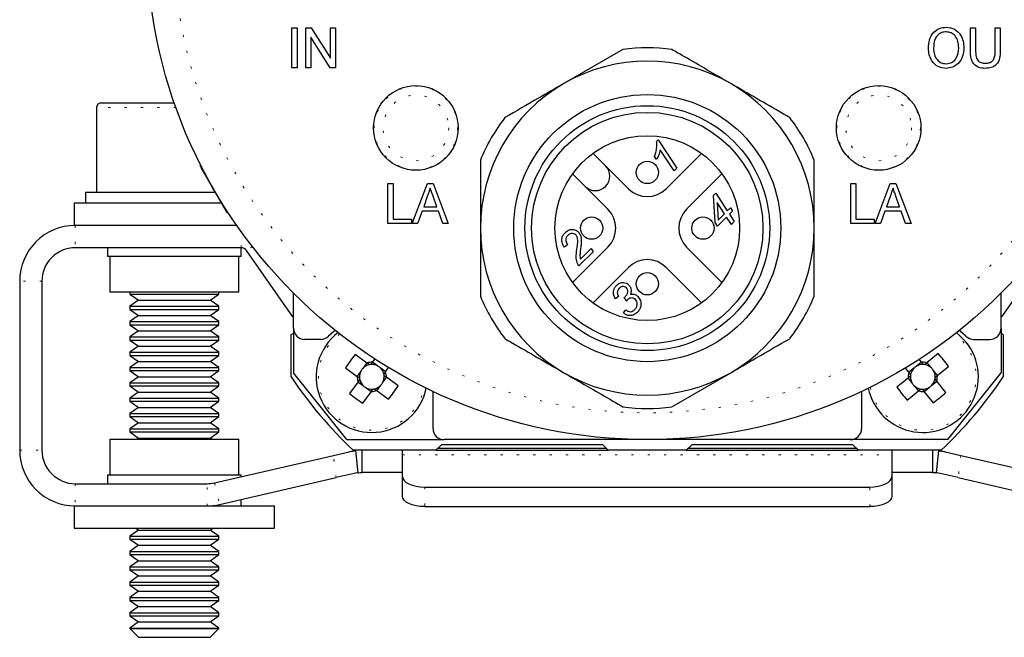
# Model space of a CAD drawing. Header units: millimetres. Extents: x 113 to 1343, y 162 to 690.
# Tile 37 of 46: x 886 to 930, y 583 to 611. Entities that reach past the tile are written whole.
import ezdxf

# ---------------------------------------------------------------- set-up
doc = ezdxf.new("R2010")
doc.units = ezdxf.units.MM
doc.linetypes.add('DOT2', pattern=[0.635, 0, -0.635])

msp = doc.modelspace()

# ---------------------------------------------------------------- linework, layer by layer
at = {"color": 7, "linetype": 'Continuous', "lineweight": 25}
for p, q in [((898.324, 610.603), (898.555, 610.603)), ((898.324, 608.803), (898.324, 610.603)), ((898.555, 610.603), (898.555, 608.803)), ((898.947, 608.803), (898.947, 610.603)), ((898.947, 610.603), (899.193, 610.603)), ((899.193, 610.603), (900.055, 609.23)), ((900.055, 609.23), (900.055, 610.603)), ((900.055, 610.603), (900.286, 610.603)), ((900.286, 610.603), (900.286, 608.803)), ((928.821, 609.567), (928.821, 610.603)), ((928.821, 610.603), (929.051, 610.603)), ((929.051, 610.603), (929.051, 609.579)), ((929.928, 610.603), (930.159, 610.603)), ((929.928, 609.579), (929.928, 610.603)), ((930.159, 610.603), (930.159, 609.567)), ((900.041, 608.803), (899.178, 610.176)), ((899.178, 610.176), (899.178, 608.803)), ((913.193, 609.628), (910.544, 608.098)), ((898.555, 608.803), (898.324, 608.803)), ((899.178, 608.803), (898.947, 608.803)), ((900.286, 608.803), (900.041, 608.803)), ((889.739, 607.223), (893.038, 607.223)), ((889.539, 607.023), (889.539, 603.223)), ((914.705, 605.5), (914.779, 605.573)), ((914.779, 605.573), (915.621, 604.294)), ((912.42, 604.396), (911.855, 604.961)), ((915.497, 604.17), (914.872, 605.121)), ((916.732, 604.961), (915.142, 603.371)), ((894.198, 604.482), (894.198, 604.409)), ((906.794, 604.662), (906.794, 601.603)), ((914.705, 604.683), (914.62, 604.816)), ((894.246, 604.326), (894.198, 604.409)), ((895.418, 602.297), (894.246, 604.326)), ((910.936, 604.042), (911.501, 603.477)), ((913.445, 603.371), (912.42, 604.396)), ((915.621, 604.294), (915.497, 604.17)), ((917.651, 604.042), (916.061, 602.451)), ((902.636, 601.803), (902.636, 603.603)), ((902.636, 603.603), (902.867, 603.603)), ((902.867, 603.603), (902.867, 602.011)), ((903.728, 601.803), (904.416, 603.603)), ((904.416, 603.603), (904.664, 603.603)), ((904.664, 603.603), (905.352, 601.803)), ((923.436, 601.803), (923.436, 603.603)), ((923.436, 603.603), (923.667, 603.603)), ((923.667, 603.603), (923.667, 602.011)), ((924.528, 601.803), (925.216, 603.603)), ((925.216, 603.603), (925.464, 603.603)), ((925.464, 603.603), (926.152, 601.803)), ((889.039, 603.223), (889.039, 602.723)), ((889.039, 603.223), (892.217, 603.223)), ((892.217, 603.223), (894.884, 603.223)), ((911.501, 603.477), (912.526, 602.451)), ((917.272, 603.061), (917.38, 603.169)), ((917.38, 603.169), (917.89, 602.374)), ((888.539, 602.723), (888.539, 601.723)), ((893.638, 602.723), (888.539, 602.723)), ((895.186, 602.723), (893.638, 602.723)), ((904.422, 603.063), (904.245, 602.564)), ((904.835, 602.564), (904.667, 603.038)), ((917.34, 601.85), (917.272, 603.061)), ((917.766, 602.249), (917.438, 602.759)), ((917.438, 602.759), (917.483, 601.966)), ((925.222, 603.063), (925.045, 602.564)), ((925.635, 602.564), (925.467, 603.038)), ((895.418, 602.297), (895.481, 602.26)), ((904.171, 602.357), (903.974, 601.803)), ((904.908, 602.357), (904.171, 602.357)), ((904.245, 602.564), (904.835, 602.564)), ((905.105, 601.803), (904.908, 602.357)), ((917.89, 602.374), (918.033, 602.517)), ((918.129, 602.367), (917.986, 602.225)), ((918.033, 602.517), (918.129, 602.367)), ((924.971, 602.357), (924.774, 601.803)), ((925.708, 602.357), (924.971, 602.357)), ((925.045, 602.564), (925.635, 602.564)), ((925.905, 601.803), (925.708, 602.357)), ((902.867, 602.011), (903.697, 602.011)), ((903.697, 602.011), (903.697, 601.803)), ((917.449, 601.688), (917.34, 601.85)), ((917.861, 602.1), (917.449, 601.688)), ((917.483, 601.966), (917.766, 602.249)), ((918.074, 601.769), (917.861, 602.1)), ((917.986, 602.225), (918.199, 601.894)), ((918.199, 601.894), (918.074, 601.769)), ((923.667, 602.011), (924.497, 602.011)), ((924.497, 602.011), (924.497, 601.803)), ((888.589, 601.723), (888.539, 601.723)), ((895.845, 601.723), (888.589, 601.723)), ((903.697, 601.803), (902.636, 601.803)), ((903.974, 601.803), (903.728, 601.803)), ((905.352, 601.803), (905.105, 601.803)), ((921.794, 598.544), (921.794, 601.603)), ((924.497, 601.803), (923.436, 601.803)), ((924.774, 601.803), (924.528, 601.803)), ((926.152, 601.803), (925.905, 601.803)), ((896.04, 600.723), (888.589, 600.723)), ((890.039, 600.723), (890.039, 600.323)), ((896.039, 600.323), (896.039, 600.723)), ((898.369, 597.619), (896.286, 600.595)), ((910.714, 600.846), (910.573, 600.742)), ((912.526, 600.754), (910.936, 599.164)), ((911.864, 600.543), (911.223, 599.902)), ((911.286, 600.21), (911.767, 600.691)), ((911.767, 600.691), (911.864, 600.543)), ((916.061, 600.754), (917.651, 599.164)), ((932.291, 600.595), (930.208, 597.619)), ((893.438, 600.323), (890.039, 600.323)), ((890.139, 600.323), (890.139, 598.723)), ((896.039, 600.323), (893.438, 600.323)), ((895.939, 598.723), (895.939, 600.323)), ((913.445, 599.835), (911.855, 598.245)), ((916.732, 598.245), (915.142, 599.835)), ((886.089, 599.223), (886.089, 591.623)), ((887.089, 599.223), (887.089, 591.623)), ((893.425, 598.723), (890.139, 598.723)), ((891.039, 598.723), (891.039, 598.642)), ((895.939, 598.723), (893.425, 598.723)), ((895.039, 598.642), (895.039, 598.723)), ((891.039, 598.642), (891.429, 598.369)), ((891.039, 598.642), (895.015, 598.642)), ((891.429, 598.369), (891.039, 598.096)), ((891.429, 598.369), (894.63, 598.369)), ((894.63, 598.369), (894.649, 598.369)), ((894.649, 598.369), (895.039, 598.642)), ((895.039, 598.096), (894.649, 598.369)), ((895.015, 598.642), (895.039, 598.642)), ((898.394, 597.103), (898.394, 598.683)), ((913.007, 598.527), (912.861, 598.428)), ((913.371, 598.319), (913.255, 598.48)), ((930.194, 597.103), (930.194, 598.683)), ((891.039, 598.096), (891.039, 597.954)), ((891.039, 598.096), (895.015, 598.096)), ((891.039, 597.954), (891.429, 597.681)), ((891.039, 597.954), (895.015, 597.954)), ((894.649, 597.681), (895.039, 597.954)), ((895.015, 598.096), (895.039, 598.096)), ((895.015, 597.954), (895.039, 597.954)), ((895.039, 597.954), (895.039, 598.096)), ((913.225, 597.792), (913.334, 597.928)), ((891.429, 597.681), (891.039, 597.408)), ((891.039, 597.408), (891.039, 597.265)), ((891.039, 597.408), (895.015, 597.408)), ((891.429, 597.681), (894.63, 597.681)), ((894.63, 597.681), (894.649, 597.681)), ((895.039, 597.408), (894.649, 597.681)), ((895.015, 597.408), (895.039, 597.408)), ((895.039, 597.265), (895.039, 597.408)), ((898.369, 597.619), (898.394, 597.636)), ((930.194, 597.629), (930.208, 597.619)), ((891.039, 597.265), (891.429, 596.992)), ((891.039, 597.265), (895.015, 597.265)), ((891.429, 596.992), (891.039, 596.719)), ((891.429, 596.992), (894.63, 596.992)), ((894.63, 596.992), (894.649, 596.992)), ((894.649, 596.992), (895.039, 597.265)), ((895.039, 596.719), (894.649, 596.992)), ((895.015, 597.265), (895.039, 597.265)), ((898.394, 597.103), (898.394, 595.103)), ((930.194, 597.103), (930.194, 595.103)), ((891.039, 596.719), (891.039, 596.577)), ((891.039, 596.719), (895.015, 596.719)), ((891.039, 596.577), (891.429, 596.304)), ((891.039, 596.577), (895.015, 596.577)), ((894.649, 596.304), (895.039, 596.577)), ((895.015, 596.719), (895.039, 596.719)), ((895.015, 596.577), (895.039, 596.577)), ((895.039, 596.577), (895.039, 596.719)), ((898.289, 596.824), (898.394, 596.882)), ((898.289, 594.92), (898.289, 596.824)), ((899.617, 596.603), (898.894, 596.603)), ((928.614, 596.499), (928.192, 596.909)), ((928.97, 596.603), (929.694, 596.603)), ((930.194, 596.879), (930.289, 596.824)), ((930.289, 596.824), (930.289, 594.92)), ((891.429, 596.304), (891.039, 596.031)), ((891.429, 596.304), (894.63, 596.304)), ((894.63, 596.304), (894.649, 596.304)), ((895.039, 596.031), (894.649, 596.304)), ((891.039, 596.031), (891.039, 595.888)), ((891.039, 596.031), (895.015, 596.031)), ((891.039, 595.888), (891.429, 595.615)), ((891.039, 595.888), (895.015, 595.888)), ((891.429, 595.615), (891.039, 595.342)), ((891.429, 595.615), (894.63, 595.615)), ((894.63, 595.615), (894.649, 595.615)), ((894.649, 595.615), (895.039, 595.888)), ((895.039, 595.342), (894.649, 595.615)), ((895.015, 596.031), (895.039, 596.031)), ((895.015, 595.888), (895.039, 595.888)), ((895.039, 595.888), (895.039, 596.031)), ((901.691, 595.541), (901.159, 595.926)), ((902.042, 595.731), (901.932, 595.58)), ((926.618, 595.578), (926.512, 595.709)), ((927.371, 595.966), (926.862, 595.553)), ((891.039, 595.342), (891.039, 595.2)), ((891.039, 595.342), (895.015, 595.342)), ((891.039, 595.2), (891.429, 594.927)), ((891.039, 595.2), (895.015, 595.2)), ((894.649, 594.927), (895.039, 595.2)), ((895.015, 595.342), (895.039, 595.342)), ((895.015, 595.2), (895.039, 595.2)), ((895.039, 595.2), (895.039, 595.342)), ((900.725, 595.326), (901.257, 594.942)), ((901.428, 595.194), (901.249, 594.947)), ((901.683, 595.546), (901.505, 595.3)), ((902.184, 595.409), (901.938, 595.587)), ((902.537, 595.153), (902.29, 595.332)), ((902.532, 595.146), (902.671, 595.338)), ((925.879, 595.315), (926.044, 595.111)), ((926.275, 595.31), (926.038, 595.118)), ((926.613, 595.585), (926.376, 595.393)), ((927.061, 595.322), (926.869, 595.558)), ((927.335, 594.984), (927.143, 595.22)), ((927.328, 594.978), (927.838, 595.392)), ((891.429, 594.927), (891.039, 594.654)), ((891.429, 594.927), (894.63, 594.927)), ((894.63, 594.927), (894.649, 594.927)), ((895.039, 594.654), (894.649, 594.927)), ((900.794, 592.103), (898.394, 595.103)), ((902.399, 594.652), (902.578, 594.899)), ((903.102, 594.519), (902.57, 594.904)), ((915.394, 593.578), (918.044, 595.108)), ((926.019, 594.868), (925.509, 594.454)), ((926.012, 594.862), (926.204, 594.626)), ((927.717, 594.225), (927.303, 594.735)), ((927.794, 592.103), (930.194, 595.103)), ((891.039, 594.654), (891.039, 594.511)), ((891.039, 594.654), (895.015, 594.654)), ((891.039, 594.511), (891.429, 594.238)), ((891.039, 594.511), (895.015, 594.511)), ((894.649, 594.238), (895.039, 594.511)), ((895.015, 594.654), (895.039, 594.654)), ((895.015, 594.511), (895.039, 594.511)), ((895.039, 594.511), (895.039, 594.654)), ((901.295, 594.7), (900.911, 594.168)), ((901.29, 594.693), (901.537, 594.514)), ((901.643, 594.437), (901.89, 594.259)), ((902.137, 594.305), (902.668, 593.92)), ((902.144, 594.299), (902.322, 594.546)), ((925.976, 593.88), (926.485, 594.293)), ((926.286, 594.524), (926.478, 594.288)), ((926.735, 594.261), (926.971, 594.453)), ((927.073, 594.536), (927.309, 594.728)), ((891.429, 594.238), (891.039, 593.965)), ((891.039, 593.965), (891.039, 593.823)), ((891.039, 593.965), (895.015, 593.965)), ((891.429, 594.238), (894.63, 594.238)), ((894.63, 594.238), (894.649, 594.238)), ((895.039, 593.965), (894.649, 594.238)), ((895.015, 593.965), (895.039, 593.965)), ((895.039, 593.823), (895.039, 593.965)), ((901.51, 593.735), (901.895, 594.266)), ((904.664, 592.603), (904.664, 594.268)), ((923.924, 594.268), (923.924, 592.603)), ((926.729, 594.268), (927.143, 593.759)), ((891.039, 593.823), (891.429, 593.55)), ((891.039, 593.823), (895.015, 593.823)), ((891.429, 593.55), (891.039, 593.277)), ((891.429, 593.55), (894.63, 593.55)), ((894.63, 593.55), (894.649, 593.55)), ((894.649, 593.55), (895.039, 593.823)), ((895.039, 593.277), (894.649, 593.55)), ((895.015, 593.823), (895.039, 593.823)), ((891.039, 593.277), (891.039, 593.134)), ((891.039, 593.277), (895.015, 593.277)), ((891.039, 593.134), (891.429, 592.861)), ((891.039, 593.134), (895.015, 593.134)), ((894.649, 592.861), (895.039, 593.134)), ((895.015, 593.277), (895.039, 593.277)), ((895.015, 593.134), (895.039, 593.134)), ((895.039, 593.134), (895.039, 593.277)), ((891.429, 592.861), (891.039, 592.588)), ((891.039, 592.588), (891.039, 592.446)), ((891.039, 592.588), (895.015, 592.588)), ((891.429, 592.861), (894.63, 592.861)), ((894.63, 592.861), (894.649, 592.861)), ((895.039, 592.588), (894.649, 592.861)), ((895.015, 592.588), (895.039, 592.588)), ((895.039, 592.446), (895.039, 592.588)), ((890.139, 592.123), (890.139, 590.523)), ((890.139, 592.123), (891.148, 592.123)), ((891.039, 592.446), (891.429, 592.173)), ((891.039, 592.446), (895.015, 592.446)), ((891.148, 592.123), (895.939, 592.123)), ((891.429, 592.173), (891.357, 592.123)), ((891.429, 592.173), (894.63, 592.173)), ((894.63, 592.173), (894.649, 592.173)), ((894.649, 592.173), (895.039, 592.446)), ((894.72, 592.123), (894.649, 592.173)), ((895.015, 592.446), (895.039, 592.446)), ((895.939, 590.523), (895.939, 592.123)), ((900.794, 592.103), (905.164, 592.103)), ((923.424, 592.103), (905.164, 592.103)), ((927.794, 592.103), (923.424, 592.103)), ((905.039, 591.873), (904.789, 591.623)), ((904.889, 591.723), (912.439, 591.723)), ((912.289, 591.873), (905.039, 591.873)), ((912.539, 591.623), (912.289, 591.873)), ((916.289, 591.873), (916.039, 591.623)), ((916.139, 591.723), (923.689, 591.723)), ((923.539, 591.873), (916.289, 591.873)), ((923.789, 591.623), (923.539, 591.873)), ((894.844, 590.161), (900.192, 591.396)), ((900.192, 591.396), (900.897, 591.559)), ((904.789, 591.623), (901.076, 591.623)), ((901.175, 591.607), (901.289, 590.613)), ((901.46, 591.623), (901.46, 590.623)), ((903.289, 591.42), (903.289, 591.604)), ((903.289, 590.443), (903.289, 591.42)), ((904.789, 591.623), (912.539, 591.623)), ((916.039, 591.623), (912.539, 591.623)), ((916.039, 591.623), (923.789, 591.623)), ((927.501, 591.623), (923.789, 591.623)), ((925.289, 591.604), (925.289, 591.42)), ((925.289, 591.42), (925.289, 590.443)), ((927.118, 591.623), (927.118, 590.623)), ((927.289, 590.613), (927.403, 591.607)), ((927.68, 591.559), (928.385, 591.396)), ((928.385, 591.396), (933.733, 590.161)), ((890.039, 590.523), (890.039, 590.123)), ((890.039, 590.523), (891.083, 590.523)), ((891.083, 590.523), (896.039, 590.523)), ((895.069, 589.187), (900.307, 590.396)), ((896.039, 590.437), (896.039, 590.523)), ((901.122, 590.585), (900.307, 590.396)), ((903.272, 590.623), (901.46, 590.623)), ((903.289, 589.561), (903.289, 590.443)), ((925.289, 590.443), (925.289, 589.561)), ((927.118, 590.623), (925.306, 590.623)), ((928.27, 590.396), (927.455, 590.585)), ((928.27, 590.396), (933.508, 589.187)), ((888.589, 590.123), (894.507, 590.123)), ((904.289, 589.974), (924.289, 589.974)), ((888.539, 589.123), (888.539, 588.123)), ((888.539, 589.123), (888.589, 589.123)), ((888.589, 589.123), (894.507, 589.123)), ((894.507, 589.123), (897.539, 589.123)), ((896.039, 589.123), (896.039, 589.411)), ((897.539, 588.123), (897.539, 589.123)), ((904.289, 589.091), (924.289, 589.091)), ((888.539, 588.123), (890.106, 588.123)), ((890.106, 588.123), (897.539, 588.123)), ((891.313, 588.123), (891.429, 588.042)), ((894.649, 588.042), (894.764, 588.123)), ((891.429, 588.042), (891.039, 587.769)), ((891.039, 587.769), (891.039, 587.627)), ((891.039, 587.769), (895.015, 587.769)), ((891.429, 588.042), (894.63, 588.042)), ((894.63, 588.042), (894.649, 588.042)), ((895.039, 587.769), (894.649, 588.042)), ((895.015, 587.769), (895.039, 587.769)), ((895.039, 587.627), (895.039, 587.769)), ((891.039, 587.627), (891.429, 587.354)), ((891.039, 587.627), (895.015, 587.627)), ((891.429, 587.354), (891.039, 587.081)), ((891.429, 587.354), (894.63, 587.354)), ((894.63, 587.354), (894.649, 587.354)), ((894.649, 587.354), (895.039, 587.627)), ((895.039, 587.081), (894.649, 587.354)), ((895.015, 587.627), (895.039, 587.627)), ((891.039, 587.081), (891.039, 586.938)), ((891.039, 587.081), (895.015, 587.081)), ((891.039, 586.938), (891.429, 586.665)), ((891.039, 586.938), (895.015, 586.938)), ((894.649, 586.665), (895.039, 586.938)), ((895.015, 587.081), (895.039, 587.081)), ((895.015, 586.938), (895.039, 586.938)), ((895.039, 586.938), (895.039, 587.081)), ((891.429, 586.665), (891.039, 586.392)), ((891.039, 586.392), (891.039, 586.25)), ((891.039, 586.392), (895.015, 586.392)), ((891.429, 586.665), (894.63, 586.665)), ((894.63, 586.665), (894.649, 586.665)), ((895.039, 586.392), (894.649, 586.665)), ((895.015, 586.392), (895.039, 586.392)), ((895.039, 586.25), (895.039, 586.392)), ((891.039, 586.25), (891.429, 585.977)), ((891.039, 586.25), (895.015, 586.25)), ((891.429, 585.977), (891.039, 585.704)), ((891.429, 585.977), (894.63, 585.977)), ((894.63, 585.977), (894.649, 585.977)), ((894.649, 585.977), (895.039, 586.25)), ((895.039, 585.704), (894.649, 585.977)), ((895.015, 586.25), (895.039, 586.25)), ((891.039, 585.704), (891.039, 585.561)), ((891.039, 585.704), (895.015, 585.704)), ((891.039, 585.561), (891.429, 585.288)), ((891.039, 585.561), (895.015, 585.561)), ((894.649, 585.288), (895.039, 585.561)), ((895.015, 585.704), (895.039, 585.704)), ((895.015, 585.561), (895.039, 585.561)), ((895.039, 585.561), (895.039, 585.704)), ((891.429, 585.288), (891.039, 585.015)), ((891.039, 585.015), (891.039, 584.873)), ((891.039, 585.015), (895.015, 585.015)), ((891.429, 585.288), (894.63, 585.288)), ((894.63, 585.288), (894.649, 585.288)), ((895.039, 585.015), (894.649, 585.288)), ((895.015, 585.015), (895.039, 585.015)), ((895.039, 584.873), (895.039, 585.015)), ((891.039, 584.873), (891.429, 584.6)), ((891.039, 584.873), (895.015, 584.873)), ((891.429, 584.6), (891.039, 584.327)), ((891.429, 584.6), (894.63, 584.6)), ((894.63, 584.6), (894.649, 584.6)), ((894.649, 584.6), (895.039, 584.873)), ((895.039, 584.327), (894.649, 584.6)), ((895.015, 584.873), (895.039, 584.873)), ((891.039, 584.327), (891.039, 584.184)), ((891.039, 584.327), (895.015, 584.327)), ((891.039, 584.184), (891.429, 583.911)), ((891.039, 584.184), (895.015, 584.184)), ((894.649, 583.911), (895.039, 584.184)), ((895.015, 584.327), (895.039, 584.327)), ((895.015, 584.184), (895.039, 584.184)), ((895.039, 584.184), (895.039, 584.327)), ((891.429, 583.911), (891.039, 583.638)), ((891.429, 583.911), (894.63, 583.911)), ((894.63, 583.911), (894.649, 583.911)), ((895.039, 583.638), (894.649, 583.911)), ((891.039, 583.638), (891.039, 583.613)), ((891.039, 583.638), (895.015, 583.638)), ((891.039, 583.613), (891.429, 583.223)), ((891.039, 583.613), (895.039, 583.613)), ((891.429, 583.223), (894.649, 583.223)), ((894.649, 583.223), (895.039, 583.613)), ((895.015, 583.638), (895.039, 583.638)), ((895.039, 583.613), (895.039, 583.638))]:
    msp.add_line(p, q, dxfattribs=at)
at = {"color": 7, "linetype": 'DOT2', "lineweight": 18}
for p, q in [((893.109, 607.023), (889.539, 607.023)), ((888.589, 601.723), (888.589, 600.723)), ((896.04, 600.723), (896.04, 601.448)), ((896.544, 600.776), (896.286, 600.595)), ((887.089, 599.223), (886.089, 599.223)), ((928.54, 596.439), (928.114, 596.848)), ((886.089, 591.623), (887.089, 591.623)), ((900.307, 590.396), (900.192, 591.396)), ((903.289, 591.42), (925.289, 591.42)), ((928.385, 591.396), (928.27, 590.396)), ((888.589, 590.123), (888.589, 589.123)), ((894.507, 589.123), (894.507, 590.123)), ((894.844, 590.161), (895.069, 589.187)), ((904.289, 589.974), (904.289, 589.091)), ((924.289, 589.091), (924.289, 589.974))]:
    msp.add_line(p, q, dxfattribs=at)
at = {"color": 7, "linetype": 'Continuous', "lineweight": 25, "flags": 128}
for points in [[(900.27, 597.008), (900.212, 596.964), (899.971, 596.749)], [(928.617, 596.749), (928.375, 596.964), (928.317, 597.008)], [(903.289, 590.443), (903.308, 590.352), (903.365, 590.264), (903.457, 590.183), (903.581, 590.112), (903.733, 590.053), (903.906, 590.01), (904.094, 589.983), (904.289, 589.974)], [(924.289, 589.974), (924.484, 589.983), (924.671, 590.01), (924.844, 590.053), (924.996, 590.112), (925.12, 590.183), (925.212, 590.264), (925.269, 590.352), (925.289, 590.443)], [(904.289, 589.091), (904.094, 589.1), (903.906, 589.127), (903.733, 589.17), (903.581, 589.229), (903.457, 589.3), (903.365, 589.381), (903.308, 589.469), (903.289, 589.561)], [(925.289, 589.561), (925.269, 589.469), (925.212, 589.381), (925.12, 589.3), (924.996, 589.229), (924.844, 589.17), (924.671, 589.127), (924.484, 589.1), (924.289, 589.091)]]:
    msp.add_lwpolyline(points, dxfattribs=at)
at = {"color": 7, "linetype": 'Continuous', "lineweight": 25}
for centre, radius in [((914.294, 614.603), 22.5), ((903.894, 606.103), 1.9), ((924.694, 606.103), 1.9), ((914.294, 601.603), 6), ((914.294, 601.603), 5.5), ((914.294, 601.603), 5.2), ((914.294, 601.603), 4.15), ((914.294, 604.103), 0.5), ((911.794, 601.603), 0.5), ((916.794, 601.603), 0.5), ((914.294, 599.103), 0.5)]:
    msp.add_circle(centre, radius, dxfattribs=at)
at = {"color": 7, "linetype": 'DOT2', "lineweight": 18}
for centre, radius in [((914.294, 614.603), 21.3), ((903.894, 606.103), 1.876), ((903.894, 606.103), 1.476), ((924.694, 606.103), 1.876), ((924.694, 606.103), 1.476)]:
    msp.add_circle(centre, radius, dxfattribs=at)
at = {"color": 7, "linetype": 'Continuous', "lineweight": 25}
for centre, radius, start, end in [((914.294, 601.603), 8.1, 82.1916, 97.8084), ((914.294, 601.603), 7.5, 60, 120), ((914.294, 601.603), 7.5, 120, 180), ((914.294, 601.603), 7.5, 0, 60), ((889.739, 607.023), 0.2, 90, 180), ((914.294, 601.603), 8.1, 142.1916, 157.8084), ((914.294, 601.603), 8.1, 22.1916, 37.8084), ((911.96, 603.936), 0.65, 225, 45), ((914.294, 604.219), 1.2, 225, 315), ((911.677, 601.603), 1.2, 315, 45), ((916.91, 601.603), 1.2, 135, 225), ((888.589, 599.223), 2.5, 90, 180), ((914.294, 601.603), 7.5, 180, 240), ((914.294, 601.603), 7.5, 300, 0), ((888.589, 599.223), 1.5, 90, 180), ((896.04, 600.423), 0.3, 35, 90), ((914.294, 598.987), 1.2, 45, 135), ((914.294, 601.603), 8.1, 202.1916, 217.8084), ((914.294, 601.603), 8.1, 322.1916, 337.8084), ((898.894, 597.103), 0.5, 180, 270), ((929.694, 597.103), 0.5, 270, 0), ((901.914, 594.923), 2.5, 127.4037, 348.2512), ((899.617, 597.103), 0.5, 270, 314.9525), ((926.674, 594.923), 2.5, 191.7488, 39.0932), ((928.97, 597.103), 0.5, 225.0475, 270), ((908.095, 590.449), 8.838, 141.7001, 146.4991), ((920.751, 590.111), 8.838, 36.6938, 41.4927), ((901.914, 594.923), 0.556, 150.8657, 185.8178), ((901.914, 594.923), 0.556, 137.3335, 150.8657), ((901.914, 594.923), 0.556, 102.3814, 137.3335), ((901.914, 594.923), 0.657, 88.3692, 109.8299), ((901.914, 594.923), 0.556, 95.8178, 102.3814), ((901.914, 594.923), 0.556, 60.8657, 95.8178), ((901.914, 594.923), 0.556, 47.3335, 60.8657), ((901.914, 594.923), 0.556, 12.3814, 47.3335), ((926.674, 594.923), 0.556, 135.8593, 170.8114), ((926.674, 594.923), 0.556, 122.3272, 135.8593), ((926.674, 594.923), 0.556, 87.375, 122.3272), ((926.674, 594.923), 0.657, 73.3629, 94.8236), ((926.674, 594.923), 0.556, 80.8114, 87.375), ((926.674, 594.923), 0.556, 45.8593, 80.8114), ((926.674, 594.923), 0.556, 32.3272, 45.8593), ((926.674, 594.923), 0.556, 357.375, 32.3272), ((914.289, 605.623), 19.25, 213.781, 226.6582), ((901.914, 594.923), 0.657, 178.3692, 199.8299), ((901.914, 594.923), 0.556, 185.8178, 192.3814), ((901.914, 594.923), 0.556, 192.3814, 227.3335), ((901.914, 594.923), 0.556, 330.8657, 5.8178), ((901.914, 594.923), 0.556, 5.8178, 12.3814), ((901.914, 594.923), 0.657, 358.3692, 19.8299), ((914.294, 601.603), 7.5, 240, 300), ((926.674, 594.923), 0.657, 163.3629, 184.8236), ((926.674, 594.923), 0.556, 170.8114, 177.375), ((926.674, 594.923), 0.556, 177.375, 212.3272), ((926.674, 594.923), 0.556, 315.8593, 350.8114), ((926.674, 594.923), 0.556, 350.8114, 357.375), ((926.674, 594.923), 0.657, 343.3629, 4.8236), ((914.289, 605.623), 19.25, 313.3418, 326.219), ((901.914, 594.923), 0.556, 227.3335, 240.8657), ((901.914, 594.923), 0.556, 240.8657, 275.8178), ((901.914, 594.923), 0.657, 268.3692, 289.8299), ((901.914, 594.923), 0.556, 275.8178, 282.3814), ((901.914, 594.923), 0.556, 282.3814, 317.3335), ((901.914, 594.923), 0.556, 317.3335, 330.8657), ((895.733, 599.397), 8.838, 321.7001, 326.4991), ((932.596, 599.735), 8.838, 216.6938, 221.4927), ((926.674, 594.923), 0.556, 212.3272, 225.8593), ((926.674, 594.923), 0.556, 225.8593, 260.8114), ((926.674, 594.923), 0.657, 253.3629, 274.8236), ((926.674, 594.923), 0.556, 260.8114, 267.375), ((926.674, 594.923), 0.556, 267.375, 302.3272), ((926.674, 594.923), 0.556, 302.3272, 315.8593), ((906.388, 601.104), 8.838, 231.7001, 236.4991), ((921.862, 600.845), 8.838, 306.6938, 311.4927), ((914.294, 601.603), 8.1, 262.1916, 277.8084), ((905.164, 592.603), 0.5, 180, 270), ((923.424, 592.603), 0.5, 270, 0), ((888.589, 591.623), 2.5, 180, 270), ((888.589, 591.623), 1.5, 180, 270), ((894.507, 591.623), 1.5, 270, 283), ((894.507, 591.623), 2.5, 270, 283)]:
    msp.add_arc(centre, radius, start, end, dxfattribs=at)
at = {"color": 7, "linetype": 'DOT2', "lineweight": 18}
for centre, start, end in [((901.914, 594.923), 126.8097, 348.8452), ((926.674, 594.923), 191.1548, 39.0932)]:
    msp.add_arc(centre, 2.404, start, end, dxfattribs=at)
at = {"color": 7, "linetype": 'Continuous', "lineweight": 25}
for centre, major_axis, start_param, end_param in [((901.858, 594.963), (0.395, -0.286), 3.005647, 3.277538), ((901.954, 594.978), (0.286, 0.395), 6.14724, 6.419131), ((926.63, 594.976), (-0.308, 0.379), 6.14724, 6.419131), ((926.727, 594.966), (0.379, 0.308), 6.14724, 6.419131), ((901.873, 594.867), (0.286, 0.395), 3.005647, 3.277538), ((901.969, 594.883), (0.395, -0.286), 6.14724, 6.419131), ((926.62, 594.88), (0.379, 0.308), 3.005647, 3.277538), ((926.717, 594.87), (-0.308, 0.379), 3.005647, 3.277538)]:
    msp.add_ellipse(centre, major_axis=major_axis, ratio=0.990116, start_param=start_param, end_param=end_param, dxfattribs=at)
for points, knots in [([(926.928, 609.679), (926.936, 609.81), (926.951, 610.071), (927.136, 610.397), (927.417, 610.597), (927.623, 610.616), (927.725, 610.626)], [0, 0, 0, 0, 0.280809, 0.5600523, 0.7798665, 1, 1, 1, 1]), ([(927.727, 610.418), (927.661, 610.412), (927.529, 610.399), (927.357, 610.292), (927.176, 610.063), (927.166, 609.836), (927.159, 609.676)], [0, 0, 0, 0, 0.187032, 0.374055, 0.560771, 1, 1, 1, 1]), ([(927.725, 610.626), (927.854, 610.609), (928.111, 610.575), (928.377, 610.309), (928.502, 610.002), (928.514, 609.801), (928.521, 609.7)], [0, 0, 0, 0, 0.279141, 0.558141, 0.778901, 1, 1, 1, 1]), ([(928.29, 609.702), (928.284, 609.798), (928.273, 609.988), (928.153, 610.234), (927.952, 610.392), (927.802, 610.41), (927.727, 610.418)], [0, 0, 0, 0, 0.280948, 0.560488, 0.780265, 1, 1, 1, 1]), ([(918.044, 608.098), (917.342, 608.503), (916.45, 609.018), (915.579, 609.521), (915.394, 609.628)], [0, 0, 0, 0, 0.787743, 1, 1, 1, 1]), ([(927.724, 608.78), (927.598, 608.796), (927.347, 608.829), (927.082, 609.086), (926.951, 609.384), (926.936, 609.581), (926.928, 609.679)], [0, 0, 0, 0, 0.279186, 0.558331, 0.779079, 1, 1, 1, 1]), ([(927.159, 609.676), (927.165, 609.583), (927.176, 609.396), (927.305, 609.162), (927.502, 609.011), (927.65, 608.995), (927.723, 608.988)], [0, 0, 0, 0, 0.280821, 0.560215, 0.780084, 1, 1, 1, 1]), ([(927.723, 608.988), (927.819, 609.001), (928.011, 609.029), (928.257, 609.301), (928.277, 609.55), (928.29, 609.702)], [0, 0, 0, 0, 0.279641, 0.559783, 1, 1, 1, 1]), ([(928.521, 609.7), (928.511, 609.572), (928.491, 609.318), (928.307, 608.999), (928.025, 608.812), (927.825, 608.791), (927.724, 608.78)], [0, 0, 0, 0, 0.280576, 0.559971, 0.77991, 1, 1, 1, 1]), ([(929.494, 608.78), (929.38, 608.786), (929.155, 608.799), (928.829, 609.086), (928.824, 609.385), (928.821, 609.567)], [0, 0, 0, 0, 0.28144, 0.559384, 1, 1, 1, 1]), ([(929.051, 609.579), (929.052, 609.503), (929.053, 609.352), (929.12, 609.138), (929.294, 609.023), (929.414, 609.015), (929.474, 609.011)], [0, 0, 0, 0, 0.281788, 0.560122, 0.779386, 1, 1, 1, 1]), ([(929.474, 609.011), (929.527, 609.013), (929.632, 609.018), (929.787, 609.073), (929.927, 609.27), (929.928, 609.451), (929.928, 609.579)], [0, 0, 0, 0, 0.1875615, 0.3742387, 0.5597192, 1, 1, 1, 1]), ([(930.159, 609.567), (930.157, 609.456), (930.153, 609.235), (930.014, 608.941), (929.756, 608.795), (929.581, 608.785), (929.494, 608.78)], [0, 0, 0, 0, 0.281655, 0.559394, 0.779092, 1, 1, 1, 1]), ([(910.544, 608.098), (910.161, 607.877), (909.27, 607.363), (908.394, 606.857), (907.894, 606.568)], [0, 0, 0, 0, 0.429355, 1, 1, 1, 1]), ([(920.693, 606.568), (920.584, 606.632), (919.713, 607.134), (918.822, 607.648), (918.044, 608.098)], [0, 0, 0, 0, 0.125891, 1, 1, 1, 1]), ([(914.62, 604.816), (914.642, 604.877), (914.678, 604.978), (914.705, 605.123), (914.724, 605.247), (914.726, 605.331), (914.727, 605.373)], [0, 0, 0, 0, 0.339939, 0.559989, 0.780049, 1, 1, 1, 1]), ([(914.727, 605.373), (914.725, 605.397), (914.721, 605.44), (914.71, 605.481), (914.705, 605.5)], [0, 0, 0, 0, 0.559877, 1, 1, 1, 1]), ([(914.872, 605.121), (914.852, 605.035), (914.817, 604.881), (914.739, 604.744), (914.705, 604.683)], [0, 0, 0, 0, 0.559367, 1, 1, 1, 1]), ([(921.794, 601.603), (921.794, 602.045), (921.794, 603.074), (921.794, 604.085), (921.794, 604.662)], [0, 0, 0, 0, 0.429355, 1, 1, 1, 1]), ([(904.54, 603.395), (904.518, 603.333), (904.479, 603.223), (904.439, 603.112), (904.422, 603.063)], [0, 0, 0, 0, 0.56, 1, 1, 1, 1]), ([(904.667, 603.038), (904.643, 603.104), (904.601, 603.224), (904.558, 603.343), (904.54, 603.395)], [0, 0, 0, 0, 0.56, 1, 1, 1, 1]), ([(925.34, 603.395), (925.318, 603.333), (925.279, 603.223), (925.239, 603.112), (925.222, 603.063)], [0, 0, 0, 0, 0.56, 1, 1, 1, 1]), ([(925.467, 603.038), (925.443, 603.104), (925.401, 603.224), (925.358, 603.343), (925.34, 603.395)], [0, 0, 0, 0, 0.56, 1, 1, 1, 1]), ([(906.794, 601.603), (906.794, 601.161), (906.794, 600.132), (906.794, 599.121), (906.794, 598.544)], [0, 0, 0, 0, 0.429355, 1, 1, 1, 1]), ([(910.573, 600.742), (910.536, 600.799), (910.462, 600.912), (910.442, 601.106), (910.492, 601.276), (910.562, 601.356), (910.596, 601.397)], [0, 0, 0, 0, 0.280255, 0.559577, 0.779612, 1, 1, 1, 1]), ([(910.596, 601.397), (910.645, 601.437), (910.742, 601.518), (910.92, 601.557), (911.081, 601.516), (911.159, 601.454), (911.198, 601.423)], [0, 0, 0, 0, 0.280233, 0.559593, 0.779752, 1, 1, 1, 1]), ([(911.198, 601.423), (911.235, 601.377), (911.301, 601.293), (911.32, 601.188), (911.329, 601.142)], [0, 0, 0, 0, 0.558971, 1, 1, 1, 1]), ([(910.723, 601.278), (910.695, 601.243), (910.641, 601.174), (910.625, 601.008), (910.68, 600.908), (910.714, 600.846)], [0, 0, 0, 0, 0.27993, 0.559783, 1, 1, 1, 1]), ([(911.081, 601.296), (911.051, 601.319), (910.99, 601.364), (910.882, 601.366), (910.79, 601.336), (910.745, 601.298), (910.723, 601.278)], [0, 0, 0, 0, 0.278995, 0.558745, 0.779201, 1, 1, 1, 1]), ([(911.142, 601.201), (911.133, 601.22), (911.118, 601.255), (911.092, 601.283), (911.081, 601.296)], [0, 0, 0, 0, 0.559715, 1, 1, 1, 1]), ([(911.169, 601.013), (911.168, 601.049), (911.167, 601.113), (911.149, 601.174), (911.142, 601.201)], [0, 0, 0, 0, 0.560155, 1, 1, 1, 1]), ([(911.144, 600.753), (911.15, 600.802), (911.162, 600.888), (911.167, 600.975), (911.169, 601.013)], [0, 0, 0, 0, 0.560067, 1, 1, 1, 1]), ([(911.329, 601.142), (911.329, 601.085), (911.329, 600.99), (911.316, 600.859), (911.304, 600.748), (911.294, 600.675), (911.289, 600.638)], [0, 0, 0, 0, 0.339738, 0.559823, 0.77991, 1, 1, 1, 1]), ([(911.223, 599.902), (911.183, 599.974), (911.101, 600.119), (911.095, 600.419), (911.125, 600.626), (911.144, 600.753)], [0, 0, 0, 0, 0.279536, 0.5590618, 1, 1, 1, 1]), ([(911.289, 600.638), (911.283, 600.589), (911.274, 600.51), (911.267, 600.398), (911.267, 600.303), (911.28, 600.241), (911.286, 600.21)], [0, 0, 0, 0, 0.3401223, 0.560187, 0.7801721, 1, 1, 1, 1]), ([(912.914, 599.031), (912.958, 599.069), (913.047, 599.144), (913.213, 599.168), (913.361, 599.135), (913.431, 599.076), (913.466, 599.047)], [0, 0, 0, 0, 0.280128, 0.559433, 0.779611, 1, 1, 1, 1]), ([(912.861, 598.428), (912.832, 598.483), (912.775, 598.592), (912.769, 598.768), (912.819, 598.921), (912.882, 598.994), (912.914, 599.031)], [0, 0, 0, 0, 0.280239, 0.559667, 0.779732, 1, 1, 1, 1]), ([(913.028, 598.901), (913.004, 598.87), (912.957, 598.81), (912.941, 598.701), (912.96, 598.604), (912.991, 598.553), (913.007, 598.527)], [0, 0, 0, 0, 0.2795706, 0.559354, 0.7794926, 1, 1, 1, 1]), ([(913.354, 598.915), (913.326, 598.936), (913.272, 598.977), (913.173, 598.98), (913.089, 598.953), (913.048, 598.918), (913.028, 598.901)], [0, 0, 0, 0, 0.279093, 0.558815, 0.779274, 1, 1, 1, 1]), ([(913.293, 598.513), (913.322, 598.545), (913.379, 598.608), (913.421, 598.721), (913.415, 598.834), (913.374, 598.888), (913.354, 598.915)], [0, 0, 0, 0, 0.281101, 0.560724, 0.780631, 1, 1, 1, 1]), ([(913.466, 599.047), (913.494, 599.014), (913.549, 598.948), (913.584, 598.794), (913.554, 598.688), (913.536, 598.623)], [0, 0, 0, 0, 0.280162, 0.560141, 1, 1, 1, 1]), ([(913.255, 598.48), (913.262, 598.486), (913.276, 598.496), (913.288, 598.508), (913.293, 598.513)], [0, 0, 0, 0, 0.559943, 1, 1, 1, 1]), ([(913.399, 598.374), (913.393, 598.365), (913.382, 598.347), (913.374, 598.328), (913.371, 598.319)], [0, 0, 0, 0, 0.559305, 1, 1, 1, 1]), ([(913.76, 598.4), (913.729, 598.423), (913.669, 598.47), (913.557, 598.471), (913.466, 598.435), (913.421, 598.395), (913.399, 598.374)], [0, 0, 0, 0, 0.279186, 0.558499, 0.77901, 1, 1, 1, 1]), ([(913.536, 598.623), (913.569, 598.629), (913.635, 598.642), (913.757, 598.625), (913.825, 598.57), (913.867, 598.537)], [0, 0, 0, 0, 0.280943, 0.561475, 1, 1, 1, 1]), ([(913.725, 597.939), (913.756, 597.976), (913.817, 598.051), (913.841, 598.184), (913.829, 598.309), (913.783, 598.37), (913.76, 598.4)], [0, 0, 0, 0, 0.28012, 0.560141, 0.780375, 1, 1, 1, 1]), ([(913.867, 598.537), (913.912, 598.478), (914.003, 598.359), (914.015, 598.146), (913.969, 597.959), (913.893, 597.869), (913.855, 597.825)], [0, 0, 0, 0, 0.279276, 0.559189, 0.779531, 1, 1, 1, 1]), ([(913.334, 597.928), (913.367, 597.905), (913.435, 597.859), (913.552, 597.839), (913.653, 597.876), (913.701, 597.918), (913.725, 597.939)], [0, 0, 0, 0, 0.2808447, 0.5594152, 0.7793886, 1, 1, 1, 1]), ([(913.855, 597.825), (913.805, 597.781), (913.705, 597.695), (913.517, 597.661), (913.349, 597.699), (913.266, 597.761), (913.225, 597.792)], [0, 0, 0, 0, 0.28023, 0.55933, 0.77943, 1, 1, 1, 1]), ([(907.894, 596.637), (908.004, 596.574), (908.874, 596.072), (909.765, 595.557), (910.544, 595.108)], [0, 0, 0, 0, 0.1258912, 1, 1, 1, 1]), ([(918.044, 595.108), (918.426, 595.329), (919.317, 595.843), (920.193, 596.349), (920.693, 596.637)], [0, 0, 0, 0, 0.429355, 1, 1, 1, 1]), ([(901.794, 595.466), (901.792, 595.467), (901.76, 595.491), (901.726, 595.516), (901.694, 595.538), (901.691, 595.541)], [0, 0, 0, 0, 0.054653, 0.886311, 1, 1, 1, 1]), ([(901.932, 595.58), (901.93, 595.576), (901.907, 595.545), (901.882, 595.51), (901.859, 595.478), (901.857, 595.476)], [0, 0, 0, 0, 0.113689, 0.945347, 1, 1, 1, 1]), ([(926.699, 595.478), (926.698, 595.48), (926.672, 595.511), (926.646, 595.544), (926.621, 595.574), (926.618, 595.578)], [0, 0, 0, 0, 0.054653, 0.886311, 1, 1, 1, 1]), ([(926.862, 595.553), (926.858, 595.55), (926.828, 595.525), (926.795, 595.499), (926.764, 595.473), (926.762, 595.472)], [0, 0, 0, 0, 0.113689, 0.945347, 1, 1, 1, 1]), ([(901.257, 594.942), (901.261, 594.939), (901.292, 594.916), (901.326, 594.891), (901.358, 594.868), (901.36, 594.867)], [0, 0, 0, 0, 0.113689, 0.945347, 1, 1, 1, 1]), ([(901.371, 594.804), (901.369, 594.802), (901.346, 594.769), (901.321, 594.735), (901.298, 594.704), (901.295, 594.7)], [0, 0, 0, 0, 0.0546533, 0.8863107, 1, 1, 1, 1]), ([(902.457, 595.042), (902.458, 595.044), (902.482, 595.076), (902.506, 595.111), (902.529, 595.142), (902.532, 595.146)], [0, 0, 0, 0, 0.054653, 0.886311, 1, 1, 1, 1]), ([(902.57, 594.904), (902.567, 594.907), (902.535, 594.93), (902.501, 594.954), (902.469, 594.978), (902.467, 594.979)], [0, 0, 0, 0, 0.113689, 0.945347, 1, 1, 1, 1]), ([(910.544, 595.108), (911.246, 594.702), (912.137, 594.188), (913.008, 593.685), (913.193, 593.578)], [0, 0, 0, 0, 0.787743, 1, 1, 1, 1]), ([(926.118, 594.948), (926.116, 594.947), (926.085, 594.922), (926.052, 594.895), (926.022, 594.871), (926.019, 594.868)], [0, 0, 0, 0, 0.0546533, 0.8863107, 1, 1, 1, 1]), ([(926.044, 595.111), (926.047, 595.107), (926.071, 595.077), (926.098, 595.045), (926.123, 595.014), (926.125, 595.012)], [0, 0, 0, 0, 0.113689, 0.945347, 1, 1, 1, 1]), ([(927.303, 594.735), (927.3, 594.738), (927.276, 594.768), (927.249, 594.801), (927.224, 594.832), (927.222, 594.834)], [0, 0, 0, 0, 0.113689, 0.945347, 1, 1, 1, 1]), ([(927.229, 594.897), (927.231, 594.899), (927.262, 594.924), (927.295, 594.951), (927.325, 594.975), (927.328, 594.978)], [0, 0, 0, 0, 0.054653, 0.886311, 1, 1, 1, 1]), ([(901.895, 594.266), (901.898, 594.27), (901.92, 594.301), (901.945, 594.336), (901.969, 594.368), (901.97, 594.37)], [0, 0, 0, 0, 0.113689, 0.945347, 1, 1, 1, 1]), ([(902.033, 594.38), (902.035, 594.378), (902.067, 594.355), (902.101, 594.33), (902.133, 594.308), (902.137, 594.305)], [0, 0, 0, 0, 0.054653, 0.886311, 1, 1, 1, 1]), ([(926.485, 594.293), (926.489, 594.296), (926.519, 594.321), (926.552, 594.347), (926.583, 594.373), (926.585, 594.374)], [0, 0, 0, 0, 0.113689, 0.945347, 1, 1, 1, 1]), ([(926.648, 594.368), (926.65, 594.366), (926.675, 594.335), (926.702, 594.302), (926.726, 594.272), (926.729, 594.268)], [0, 0, 0, 0, 0.054653, 0.886311, 1, 1, 1, 1]), ([(900.897, 591.559), (900.965, 591.573), (901.102, 591.6), (901.169, 591.606), (901.174, 591.607), (901.175, 591.607)], [0, 0, 0, 0, 0.434249, 0.868265, 1, 1, 1, 1]), ([(927.403, 591.607), (927.414, 591.605), (927.436, 591.603), (927.565, 591.584), (927.659, 591.564), (927.68, 591.559)], [0, 0, 0, 0, 0.4378325, 0.8757414, 1, 1, 1, 1]), ([(901.289, 590.613), (901.279, 590.613), (901.262, 590.612), (901.164, 590.593), (901.122, 590.585)], [0, 0, 0, 0, 0.569501, 1, 1, 1, 1]), ([(901.294, 590.614), (901.296, 590.614), (901.3, 590.614), (901.34, 590.619), (901.412, 590.621), (901.46, 590.623)], [0, 0, 0, 0, 0.147357, 0.438178, 1, 1, 1, 1]), ([(927.118, 590.623), (927.147, 590.622), (927.206, 590.621), (927.265, 590.616), (927.274, 590.615), (927.279, 590.614)], [0, 0, 0, 0, 0.334739, 0.655164, 1, 1, 1, 1]), ([(927.455, 590.585), (927.401, 590.595), (927.307, 590.612), (927.294, 590.613), (927.289, 590.613)], [0, 0, 0, 0, 0.568254, 1, 1, 1, 1])]:
    msp.add_open_spline(points, degree=3, knots=knots, dxfattribs=at)

doc.saveas('drawing.dxf')
